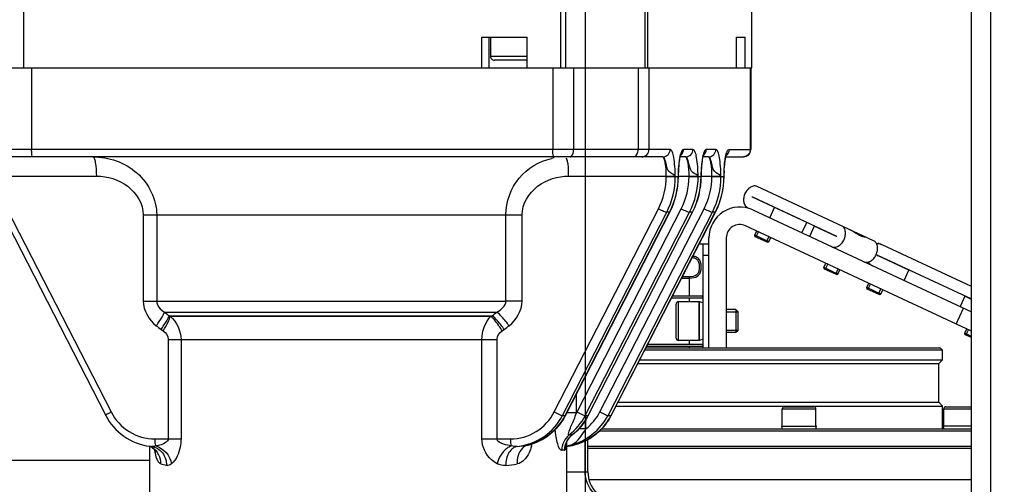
# Model space of a CAD drawing. Header units: millimetres. Extents: x 0 to 11890, y 0 to 8410.
# Tile 141 of 190: x 5734 to 5989, y 5301 to 5421. Entities that reach past the tile are written whole.
import ezdxf

# ---------------------------------------------------------------- set-up
doc = ezdxf.new("R2010")
doc.units = ezdxf.units.MM
doc.header["$LTSCALE"] = 653.95
doc.linetypes.add('CENTER', pattern=[0.6, 0.375, -0.075, 0.075, -0.075])
doc.layers.get('0').update_dxf_attribs({"linetype": 'CONTINUOUS'})
for name, color, linetype in [('304103000052DXF_CONTINUOUS_LINE', 7, 'CONTINUOUS'), ('304103000055DXF_CONTINUOUS_LINE', 7, 'CONTINUOUS'), ('304104000411DXF_CONTINUOUS_LINE', 7, 'CONTINUOUS'), ('304105000021DXF_CONTINUOUS_LINE', 7, 'CONTINUOUS'), ('304105000023DXF_CONTINUOUS_LINE', 7, 'CONTINUOUS'), ('304105000263DXF_CONTINUOUS_LINE', 7, 'CONTINUOUS'), ('304199000001_DXF_AXIS', 7, 'CONTINUOUS'), ('304304000100DXF_CONTINUOUS_LINE', 7, 'CONTINUOUS'), ('501023000027DXF_CONTINUOUS_LINE', 7, 'CONTINUOUS'), ('501023000062DXF_CONTINUOUS_LINE', 7, 'CONTINUOUS'), ('501025000001DXF_CONTINUOUS_LINE', 7, 'CONTINUOUS'), ('604006000002DXF_CONTINUOUS_LINE', 7, 'CONTINUOUS'), ('604006000006DXF_CONTINUOUS_LINE', 7, 'CONTINUOUS'), ('R180-1-YUNDONGFANWDXF_DIMENSION', 7, 'CONTINUOUS')]:
    doc.layers.add(name, color=color, linetype=linetype)
doc.styles.get("Standard").update_dxf_attribs({"font": 'txt', "width": 0.7})
doc.dimstyles.new('DIMSTYLE_1', dxfattribs={"dimtxt": 100, "dimasz": 60, "dimexe": 5, "dimexo": 0.2, "dimgap": 2.5, "dimtad": 1, "dimdsep": 46, "dimtxsty": 'Standard', "dimblk": '_FILLED', "dimblk1": '_FILLED', "dimblk2": '_FILLED', "dimcen": 0.09, "dimclrt": 5, "dimazin": 2, "dimtp": 0.01, "dimtm": 0.01, "dimtfac": 1, "dimtofl": 0, "dimtmove": 0, "dimatfit": 3, "dimldrblk": '_FILLED', "dimfxl": 0, "dimtolj": 1, "dimarcsym": 0})
doc.dimstyles.new('DIMSTYLE_2', dxfattribs={"dimtxt": 100, "dimasz": 60, "dimexe": 5, "dimexo": 0.2, "dimgap": 2.5, "dimtad": 1, "dimdec": 1, "dimdsep": 46, "dimtxsty": 'Standard', "dimblk": '_FILLED', "dimblk1": '_FILLED', "dimblk2": '_FILLED', "dimcen": 0.09, "dimclrt": 5, "dimazin": 2, "dimtp": 0.01, "dimtm": 0.01, "dimtfac": 1, "dimtdec": 1, "dimtofl": 0, "dimtmove": 0, "dimatfit": 3, "dimldrblk": '_FILLED', "dimfxl": 0, "dimtolj": 1, "dimarcsym": 0})
doc.dimstyles.new('DIMSTYLE_4', dxfattribs={"dimtxt": 100, "dimasz": 60, "dimexe": 5, "dimexo": 0.2, "dimgap": 2.5, "dimtad": 0, "dimtih": 1, "dimtoh": 1, "dimdec": 1, "dimdsep": 46, "dimtxsty": 'Standard', "dimblk": '_FILLED', "dimblk1": '_FILLED', "dimblk2": '_FILLED', "dimcen": 0.09, "dimclrt": 5, "dimazin": 2, "dimtp": 0.01, "dimtm": 0.01, "dimtfac": 1, "dimtdec": 1, "dimtofl": 0, "dimtmove": 0, "dimatfit": 3, "dimldrblk": '_FILLED', "dimfxl": 0, "dimtolj": 1, "dimarcsym": 0})
doc.dimstyles.new('DIMSTYLE_5', dxfattribs={"dimtxt": 100, "dimasz": 60, "dimexe": 5, "dimexo": 0.2, "dimgap": 2.5, "dimtad": 0, "dimtih": 1, "dimtoh": 1, "dimdec": 1, "dimdsep": 46, "dimtxsty": 'Standard', "dimblk": '_FILLED', "dimblk1": '_FILLED', "dimblk2": '_FILLED', "dimcen": 0.09, "dimclrt": 5, "dimazin": 2, "dimtfac": 1, "dimtdec": 1, "dimtofl": 0, "dimtmove": 0, "dimatfit": 3, "dimldrblk": '_FILLED', "dimfxl": 0, "dimtolj": 1, "dimarcsym": 0})

# ---------------------------------------------------------------- blocks, each defined once
blk = doc.blocks.new('_FILLED')
at = {"color": 0, "linetype": 'ByBlock'}
blk.add_solid([(0, 0), (-1, 0.1667), (-1, -0.1667)], dxfattribs=at)
blk = doc.blocks.new('*D1')
at = {"layer": 'R180-1-YUNDONGFANWDXF_DIMENSION', "color": 2, "linetype": 'Continuous'}
for p, q in [((6148.19, 5624.09), (4999.64, 5624.09)), ((5049.64, 5624.09), (5049.64, 5247.34)), ((5049.64, 4870.59), (5049.64, 5247.34)), ((5593.98, 4870.59), (4999.64, 4870.59))]:
    blk.add_line(p, q, dxfattribs=at)
at = {"layer": 'R180-1-YUNDONGFANWDXF_DIMENSION', "color": 2, "linetype": 'Continuous', "xscale": 60, "yscale": 60, "zscale": 60}
for p, rotation in [((5049.64, 5624.09), 90), ((5049.64, 4870.59), 270)]:
    blk.add_blockref('_FILLED', p, dxfattribs=dict(at, rotation=rotation))
blk = doc.blocks.new('*D3')
at = {"layer": 'R180-1-YUNDONGFANWDXF_DIMENSION', "color": 2, "linetype": 'Continuous'}
for p, q in [((7942.19, 7214.56), (4728.59, 7214.56)), ((4778.59, 7214.56), (4778.59, 6042.57)), ((4778.59, 4870.59), (4778.59, 6042.57)), ((5593.98, 4870.59), (4728.59, 4870.59))]:
    blk.add_line(p, q, dxfattribs=at)
at = {"layer": 'R180-1-YUNDONGFANWDXF_DIMENSION', "color": 2, "linetype": 'Continuous', "xscale": 60, "yscale": 60, "zscale": 60}
for p, rotation in [((4778.59, 7214.56), 90), ((4778.59, 4870.59), 270)]:
    blk.add_blockref('_FILLED', p, dxfattribs=dict(at, rotation=rotation))
blk = doc.blocks.new('*D16')
at = {"layer": 'R180-1-YUNDONGFANWDXF_DIMENSION', "color": 2, "linetype": 'Continuous'}
for p, q in [((6849.41, 6674.04), (6849.41, 4561.76)), ((6849.41, 4561.76), (6517.2, 4128.02)), ((6517.2, 4128.02), (6517.2, 3879.03))]:
    blk.add_line(p, q, dxfattribs=at)
blk = doc.blocks.new('*D17')
at = {"layer": 'R180-1-YUNDONGFANWDXF_DIMENSION', "color": 2, "linetype": 'Continuous'}
blk.add_line((5880.19, 7557.86), (5880.19, 3879.03), dxfattribs=at)
blk = doc.blocks.new('*D18')
at = {"layer": 'R180-1-YUNDONGFANWDXF_DIMENSION', "color": 2, "linetype": 'Continuous'}
for p, q in [((6779.71, 5677.34), (6779.71, 5217.65)), ((6779.71, 5217.65), (6164.58, 4435.57)), ((6164.58, 4435.57), (6164.58, 3879.03))]:
    blk.add_line(p, q, dxfattribs=at)
blk = doc.blocks.new('*D19')
at = {"layer": 'R180-1-YUNDONGFANWDXF_DIMENSION', "color": 2, "linetype": 'Continuous'}
blk.add_line((6880.73, 5382.59), (6880.73, 3879.03), dxfattribs=at)
blk = doc.blocks.new('*D22')
at = {"layer": 'R180-1-YUNDONGFANWDXF_DIMENSION', "color": 2, "linetype": 'Continuous'}
blk.add_line((9037.78, 5382.59), (9037.78, 3879.03), dxfattribs=at)

msp = doc.modelspace()

# ---------------------------------------------------------------- linework, layer by layer
at = {"layer": '304103000052DXF_CONTINUOUS_LINE', "color": 7, "linetype": 'Continuous'}
msp.add_line((5980.193, 5205.089), (5980.193, 5560.34), dxfattribs=at)
at = {"layer": '304103000052DXF_CONTINUOUS_LINE', "color": 9, "linetype": 'Continuous'}
for p, q in [((5985.193, 5256.873), (5985.193, 5542.66)), ((5640.193, 5307.091), (5767.443, 5307.091))]:
    msp.add_line(p, q, dxfattribs=at)
at = {"layer": '304103000055DXF_CONTINUOUS_LINE', "color": 7, "linetype": 'Continuous'}
for p, q in [((5735.025, 5408.591), (5873.596, 5408.591)), ((5875.43, 5408.591), (5895.154, 5408.591)), ((5896.263, 5408.591), (5922.905, 5408.591)), ((5923.052, 5408.591), (5923.052, 5387.491)), ((5900.292, 5385.591), (5721.733, 5385.591)), ((5906.207, 5385.591), (5904.768, 5385.591)), ((5912.122, 5385.591), (5910.683, 5385.591)), ((5916.6, 5385.591), (5921.152, 5385.591)), ((5904.294, 5380.711), (5904.292, 5380.591)), ((5904.292, 5380.506), (5904.292, 5380.591)), ((5904.294, 5380.707), (5904.3, 5380.978)), ((5904.294, 5380.704), (5904.294, 5380.703)), ((5910.209, 5380.711), (5910.207, 5380.591)), ((5910.207, 5380.506), (5910.207, 5380.591)), ((5910.209, 5380.707), (5910.215, 5380.978)), ((5910.209, 5380.704), (5910.209, 5380.703)), ((5916.124, 5380.711), (5916.123, 5380.591)), ((5916.123, 5380.506), (5916.123, 5380.591)), ((5916.124, 5380.707), (5916.129, 5380.905)), ((5728.996, 5371.249), (5756.003, 5318.652)), ((5875.052, 5318.652), (5902.059, 5371.249)), ((5880.967, 5318.652), (5907.974, 5371.249)), ((5886.882, 5318.652), (5913.889, 5371.249)), ((5875.443, 5217.591), (5875.443, 5311.982)), ((5876.147, 5313.037), (5876.783, 5313.626)), ((5880.851, 5304.091), (5880.851, 5312.501)), ((5767.308, 5310.73), (5767.917, 5310.436)), ((5767.443, 5217.591), (5767.443, 5310.659)), ((5767.683, 5310.659), (5767.845, 5310.64)), ((5865.051, 5310.862), (5865.396, 5311.002)), ((5865.399, 5311.002), (5865.396, 5311.002)), ((5875.549, 5310.714), (5875.725, 5310.801)), ((5875.737, 5310.806), (5875.725, 5310.801)), ((5980.193, 5310.091), (5880.851, 5310.091))]:
    msp.add_line(p, q, dxfattribs=at)
at = {"layer": '304103000055DXF_CONTINUOUS_LINE', "color": 9, "linetype": 'Continuous'}
for p, q in [((5736.794, 5408.591), (5736.794, 5387.491)), ((5871.746, 5408.591), (5871.746, 5387.491)), ((5877.147, 5408.591), (5877.147, 5387.491)), ((5893.858, 5408.591), (5893.858, 5387.491)), ((5896.673, 5408.591), (5896.673, 5387.491)), ((5922.905, 5408.591), (5922.905, 5387.491)), ((5902.157, 5387.491), (5719.833, 5387.491)), ((5908.072, 5387.491), (5905.591, 5387.491)), ((5913.987, 5387.491), (5911.506, 5387.491)), ((5917.421, 5387.491), (5923.052, 5387.491)), ((5726.763, 5380.591), (5753.651, 5380.591)), ((5875.878, 5380.591), (5903.492, 5380.591)), ((5901.148, 5380.506), (5901.148, 5380.591)), ((5901.148, 5380.506), (5904.292, 5380.506)), ((5903.492, 5380.506), (5903.492, 5380.591)), ((5904.258, 5380.705), (5904.256, 5380.591)), ((5904.294, 5380.703), (5904.256, 5380.591)), ((5904.256, 5380.506), (5904.256, 5380.591)), ((5904.256, 5380.591), (5904.292, 5380.591)), ((5904.294, 5380.591), (5909.408, 5380.591)), ((5907.063, 5380.506), (5907.063, 5380.591)), ((5907.063, 5380.506), (5910.207, 5380.506)), ((5909.408, 5380.506), (5909.408, 5380.591)), ((5910.173, 5380.705), (5910.171, 5380.591)), ((5910.209, 5380.703), (5910.171, 5380.591)), ((5910.171, 5380.506), (5910.171, 5380.591)), ((5910.171, 5380.591), (5910.207, 5380.591)), ((5910.209, 5380.591), (5915.323, 5380.591)), ((5912.978, 5380.506), (5912.978, 5380.591)), ((5912.978, 5380.506), (5916.123, 5380.506)), ((5915.323, 5380.506), (5915.323, 5380.591)), ((5916.086, 5380.591), (5916.124, 5380.703)), ((5916.086, 5380.506), (5916.086, 5380.591)), ((5916.086, 5380.591), (5916.123, 5380.591)), ((5730.394, 5372.163), (5757.401, 5319.565)), ((5765.722, 5370.591), (5765.722, 5348.248)), ((5765.722, 5370.591), (5863.806, 5370.591)), ((5769.196, 5370.591), (5769.196, 5348.248)), ((5859.617, 5348.248), (5859.617, 5370.591)), ((5863.806, 5348.248), (5863.806, 5370.591)), ((5872.128, 5319.565), (5899.135, 5372.163)), ((5874.249, 5318.638), (5901.256, 5371.236)), ((5875.012, 5318.638), (5902.019, 5371.236)), ((5878.043, 5319.565), (5905.05, 5372.163)), ((5880.164, 5318.638), (5907.171, 5371.236)), ((5880.928, 5318.638), (5907.935, 5371.236)), ((5883.958, 5319.565), (5910.965, 5372.163)), ((5886.079, 5318.638), (5913.086, 5371.236)), ((5886.843, 5318.638), (5913.85, 5371.236)), ((5902.019, 5371.236), (5901.256, 5371.236)), ((5902.019, 5371.236), (5902.059, 5371.249)), ((5907.935, 5371.236), (5907.171, 5371.236)), ((5907.935, 5371.236), (5907.974, 5371.249)), ((5913.85, 5371.236), (5913.086, 5371.236)), ((5913.85, 5371.236), (5913.889, 5371.249)), ((5765.722, 5348.248), (5769.196, 5348.248)), ((5769.196, 5348.248), (5859.617, 5348.248)), ((5863.806, 5348.248), (5859.617, 5348.248)), ((5771.202, 5345.42), (5857.298, 5345.42)), ((5772.415, 5344.469), (5856.099, 5344.469)), ((5772.707, 5344.333), (5855.751, 5344.333)), ((5772.191, 5338.312), (5772.191, 5312.591)), ((5772.191, 5338.312), (5857.338, 5338.312)), ((5775.491, 5338.312), (5775.491, 5312.591)), ((5853.423, 5312.591), (5853.423, 5338.312)), ((5857.338, 5312.591), (5857.338, 5338.312)), ((5877.918, 5319.327), (5877.918, 5324.233)), ((5877.918, 5319.327), (5875.399, 5319.327)), ((5877.918, 5319.327), (5878.043, 5319.565)), ((5874.249, 5318.638), (5875.012, 5318.638)), ((5875.012, 5318.638), (5875.052, 5318.652)), ((5880.164, 5318.638), (5880.928, 5318.638)), ((5880.334, 5315.211), (5880.334, 5317.613)), ((5880.928, 5318.638), (5880.967, 5318.652)), ((5886.079, 5318.638), (5886.843, 5318.638)), ((5886.843, 5318.638), (5886.882, 5318.652)), ((5880.334, 5315.211), (5878.521, 5315.211)), ((5768.708, 5312.591), (5775.491, 5312.591)), ((5853.423, 5312.591), (5860.82, 5312.591)), ((5876.786, 5313.628), (5876.75, 5313.618)), ((5880.153, 5304.091), (5880.153, 5312.194)), ((5865.396, 5311.002), (5865.251, 5310.969)), ((5876.318, 5310.969), (5875.737, 5310.806)), ((5875.443, 5304.091), (5880.851, 5304.091)), ((5881.168, 5302.091), (5980.193, 5302.091))]:
    msp.add_line(p, q, dxfattribs=at)
at = {"layer": '304103000055DXF_CONTINUOUS_LINE', "color": 7, "linetype": 'Continuous'}
for points in [[(5904.3, 5380.978), (5904.359, 5382.456), (5904.461, 5383.713), (5904.591, 5384.715), (5904.74, 5385.489), (5904.882, 5386.001), (5904.928, 5386.126)], [(5910.215, 5380.978), (5910.274, 5382.456), (5910.376, 5383.713), (5910.507, 5384.715), (5910.655, 5385.489), (5910.797, 5386.001), (5910.844, 5386.126)], [(5916.129, 5380.905), (5916.185, 5382.38), (5916.284, 5383.647), (5916.413, 5384.661), (5916.561, 5385.449), (5916.705, 5385.98), (5916.753, 5386.113)], [(5875.213, 5311.392), (5875.202, 5311.324), (5875.249, 5311.502), (5875.417, 5311.934), (5875.71, 5312.466), (5876.147, 5313.037)], [(5767.917, 5310.436), (5768.641, 5309.846), (5769.004, 5309.373), (5769.066, 5309.255)], [(5865.082, 5310.952), (5864.977, 5310.814), (5865.051, 5310.862)]]:
    msp.add_lwpolyline(points, dxfattribs=at)
at = {"layer": '304103000055DXF_CONTINUOUS_LINE', "color": 9, "linetype": 'Continuous'}
for points in [[(5772.415, 5344.469), (5772.558, 5344.4), (5772.707, 5344.333)], [(5855.751, 5344.333), (5855.929, 5344.4), (5856.099, 5344.469)], [(5770.321, 5340.934), (5770.572, 5340.749), (5770.832, 5340.57)], [(5858.696, 5340.57), (5858.957, 5340.749), (5859.207, 5340.934)]]:
    msp.add_lwpolyline(points, dxfattribs=at)
for centre, radius, start, end in [((5874.918, 5370.035), 15.555, 100.31522, 103.10208), ((5903.724, 5387.44), 1.849, 300.37792, 312.20001), ((5903.7, 5387.467), 1.884, 312.17313, 330.55052), ((5909.639, 5387.44), 1.849, 300.37792, 312.20001), ((5909.616, 5387.467), 1.884, 312.17313, 330.55052), ((5921.04, 5387.298), 1.707, 270.01138, 273.67676), ((6084.895, 5376.837), 168.851, 178.6044, 178.72603), ((5971.76, 5379.644), 55.681, 177.60465, 178.6567), ((5953.631, 5577.072), 294.861, 231.77914, 232.07857), ((5671.304, 5578.934), 298.535, 308.24374, 308.53739), ((5935.676, 5557.51), 272.484, 232.31047, 232.63851), ((5693.853, 5557.51), 272.484, 307.36149, 307.68953), ((5873.462, 5325.509), 15.042, 319.53926, 332.81999), ((5873.641, 5325.356), 14.806, 304.71227, 314.43168), ((5873.578, 5325.418), 14.894, 314.43828, 319.51311), ((5852.824, 5314.321), 13.888, 345.16144, 347.43989), ((5879.829, 5309.606), 5.06, 144.88755, 162.3159), ((5879.794, 5309.624), 5.022, 140.12683, 144.82171), ((5873.781, 5325.126), 14.536, 277.78951, 286.54525), ((5879.807, 5309.614), 5.037, 130.56615, 140.13434), ((5879.737, 5309.694), 4.931, 127.27447, 130.55016), ((5873.747, 5325.204), 14.621, 286.5867, 300.37839), ((5873.697, 5325.281), 14.713, 300.39468, 304.70034), ((5765.644, 5306.584), 4.481, 57.37327, 68.18883), ((5768.017, 5314.099), 3.456, 264.46155, 267.12919), ((5860.402, 5341.055), 30.474, 274.26327, 278.84364), ((5865.993, 5308.168), 2.898, 107.8611, 110.46241), ((5860.04, 5343.576), 33.021, 278.79192, 279.08035), ((5865.977, 5308.217), 2.846, 104.77447, 107.86238), ((5861.98, 5324.995), 14.402, 283.12733, 283.71311), ((5853.578, 5314.125), 13.109, 344.60701, 345.14459), ((5879.869, 5309.601), 5.1, 162.39373, 179.70588), ((5873.799, 5325.004), 14.413, 276.55446, 277.12344), ((5874.473, 5315.479), 4.877, 281.5637, 283.5837), ((5873.796, 5325.028), 14.437, 277.12346, 277.78108), ((5874.527, 5315.259), 4.651, 283.57822, 286.33288), ((5857.075, 5334.77), 29.191, 275.00201, 280.79123)]:
    msp.add_arc(centre, radius, start, end, dxfattribs=at)
at = {"layer": '304103000055DXF_CONTINUOUS_LINE', "color": 7, "linetype": 'Continuous'}
for centre, radius, start, end in [((5921.152, 5387.491), 1.9, 270.00153, 360), ((5861.702, 5325.507), 15.008, 331.09668, 332.82043), ((5867.58, 5325.526), 15.049, 331.18603, 332.82068), ((5873.579, 5325.483), 14.954, 331.02342, 332.82014), ((5769.101, 5325.197), 14.607, 262.93435, 264.42619), ((5873.782, 5325.213), 14.622, 277.08457, 277.73689), ((5873.781, 5325.219), 14.629, 277.73692, 280.09642), ((5888.851, 5304.091), 8, 180, 270.00028)]:
    msp.add_arc(centre, radius, start, end, dxfattribs=at)
at = {"layer": '304103000055DXF_CONTINUOUS_LINE', "color": 9, "linetype": 'Continuous'}
for points, knots in [([(5737.157, 5385.591), (5736.952, 5385.591), (5736.867, 5386.556), (5736.794, 5387.041), (5736.794, 5387.491)], [0, 0, 0, 0, 0.3125407, 1, 1, 1, 1]), ([(5753.651, 5380.591), (5753.651, 5381.773), (5753.535, 5383.415), (5753.206, 5384.975), (5752.872, 5385.591), (5752.697, 5385.591)], [0, 0, 0, 0, 0.6818799, 0.8985994, 1, 1, 1, 1]), ([(5752.697, 5385.591), (5756.732, 5385.591), (5765.103, 5382.816), (5769.195, 5374.587), (5769.196, 5370.591)], [0, 0, 0, 0, 0.502405, 1, 1, 1, 1]), ([(5859.617, 5370.591), (5859.618, 5373.964), (5862.086, 5380.786), (5868.23, 5384.449), (5871.392, 5385.185)], [0, 0, 0, 0, 0.5095515, 1, 1, 1, 1]), ([(5872.108, 5385.591), (5871.904, 5385.591), (5871.819, 5386.556), (5871.746, 5387.041), (5871.746, 5387.491)], [0, 0, 0, 0, 0.3125407, 1, 1, 1, 1]), ([(5875.878, 5380.591), (5875.878, 5381.074), (5875.814, 5382.617), (5875.738, 5384.237), (5875.289, 5385.21)], [0, 0, 0, 0, 0.3108963, 1, 1, 1, 1]), ([(5876.227, 5385.591), (5876.353, 5385.591), (5877.061, 5385.974), (5877.147, 5386.876), (5877.147, 5387.491)], [0, 0, 0, 0, 0.170146, 1, 1, 1, 1]), ([(5892.661, 5385.591), (5893.2, 5385.591), (5893.791, 5386.503), (5893.858, 5387.249), (5893.858, 5387.491)], [0, 0, 0, 0, 0.6897945, 1, 1, 1, 1]), ([(5894.808, 5385.591), (5895.285, 5385.591), (5896.284, 5386.005), (5896.673, 5387.007), (5896.673, 5387.491)], [0, 0, 0, 0, 0.4967221, 1, 1, 1, 1]), ([(5901.148, 5380.591), (5901.148, 5381.735), (5901.065, 5383.318), (5900.702, 5384.907), (5900.436, 5385.521), (5900.252, 5385.581)], [0, 0, 0, 0, 0.666481, 0.8874626, 1, 1, 1, 1]), ([(5900.292, 5385.591), (5900.769, 5385.591), (5901.768, 5386.004), (5902.157, 5387.007), (5902.157, 5387.491)], [0, 0, 0, 0, 0.4967211, 1, 1, 1, 1]), ([(5903.492, 5380.591), (5903.193, 5381.053), (5901.734, 5381.359), (5901.189, 5383.388), (5900.927, 5384.642), (5900.534, 5385.591), (5900.292, 5385.591)], [0, 0, 0, 0, 0.2681413, 0.6203957, 0.8820578, 1, 1, 1, 1]), ([(5903.492, 5380.591), (5903.456, 5382.22), (5903.317, 5384.485), (5902.861, 5386.636), (5902.4, 5387.491), (5902.157, 5387.491)], [0, 0, 0, 0, 0.6809756, 0.8982592, 1, 1, 1, 1]), ([(5904.618, 5385.241), (5904.576, 5384.999), (5904.413, 5383.914), (5904.334, 5382.817), (5904.297, 5381.966)], [0, 0, 0, 0, 0.2235835, 1, 1, 1, 1]), ([(5905.591, 5387.491), (5905.327, 5387.491), (5904.848, 5386.518), (5904.717, 5385.806), (5904.618, 5385.241)], [0, 0, 0, 0, 0.3156622, 1, 1, 1, 1]), ([(5907.063, 5380.591), (5907.063, 5381.735), (5906.98, 5383.318), (5906.617, 5384.907), (5906.351, 5385.521), (5906.167, 5385.581)], [0, 0, 0, 0, 0.666481, 0.8874626, 1, 1, 1, 1]), ([(5906.207, 5385.591), (5906.684, 5385.591), (5907.683, 5386.004), (5908.072, 5387.007), (5908.072, 5387.491)], [0, 0, 0, 0, 0.4967211, 1, 1, 1, 1]), ([(5909.408, 5380.591), (5909.109, 5381.053), (5907.649, 5381.359), (5907.104, 5383.388), (5906.842, 5384.642), (5906.449, 5385.591), (5906.207, 5385.591)], [0, 0, 0, 0, 0.2681413, 0.6203957, 0.8820578, 1, 1, 1, 1]), ([(5909.408, 5380.591), (5909.371, 5382.22), (5909.232, 5384.485), (5908.776, 5386.636), (5908.315, 5387.491), (5908.072, 5387.491)], [0, 0, 0, 0, 0.6809756, 0.8982592, 1, 1, 1, 1]), ([(5910.533, 5385.241), (5910.491, 5384.999), (5910.329, 5383.914), (5910.249, 5382.817), (5910.212, 5381.966)], [0, 0, 0, 0, 0.2235835, 1, 1, 1, 1]), ([(5911.506, 5387.491), (5911.242, 5387.491), (5910.763, 5386.518), (5910.632, 5385.806), (5910.533, 5385.241)], [0, 0, 0, 0, 0.3156622, 1, 1, 1, 1]), ([(5912.978, 5380.591), (5912.978, 5381.735), (5912.895, 5383.318), (5912.532, 5384.907), (5912.266, 5385.521), (5912.082, 5385.581)], [0, 0, 0, 0, 0.666481, 0.8874626, 1, 1, 1, 1]), ([(5912.122, 5385.591), (5912.599, 5385.591), (5913.598, 5386.004), (5913.987, 5387.007), (5913.987, 5387.491)], [0, 0, 0, 0, 0.4967211, 1, 1, 1, 1]), ([(5915.323, 5380.591), (5915.024, 5381.053), (5913.564, 5381.359), (5913.019, 5383.388), (5912.757, 5384.642), (5912.364, 5385.591), (5912.122, 5385.591)], [0, 0, 0, 0, 0.2681413, 0.6203957, 0.8820578, 1, 1, 1, 1]), ([(5915.323, 5380.591), (5915.286, 5382.22), (5915.147, 5384.485), (5914.691, 5386.636), (5914.231, 5387.491), (5913.987, 5387.491)], [0, 0, 0, 0, 0.6809756, 0.8982592, 1, 1, 1, 1]), ([(5916.128, 5381.971), (5916.164, 5382.815), (5916.243, 5383.903), (5916.403, 5384.98), (5916.445, 5385.22)], [0, 0, 0, 0, 0.7760531, 1, 1, 1, 1]), ([(5916.615, 5386.046), (5916.666, 5386.254), (5916.814, 5386.736), (5917.076, 5387.491), (5917.421, 5387.491)], [0, 0, 0, 0, 0.3836793, 1, 1, 1, 1]), ([(5922.76, 5386.765), (5922.714, 5386.65), (5922.6, 5386.43), (5922.445, 5386.235), (5922.359, 5386.147)], [0, 0, 0, 0, 0.5008422, 1, 1, 1, 1]), ([(5922.905, 5387.491), (5922.905, 5387.368), (5922.879, 5387.119), (5922.807, 5386.881), (5922.76, 5386.765)], [0, 0, 0, 0, 0.4964414, 1, 1, 1, 1]), ([(5753.651, 5380.591), (5756.472, 5380.59), (5762.267, 5378.971), (5765.722, 5373.392), (5765.722, 5370.591)], [0, 0, 0, 0, 0.5018531, 1, 1, 1, 1]), ([(5863.806, 5370.591), (5863.807, 5373.392), (5867.262, 5378.971), (5873.056, 5380.59), (5875.878, 5380.591)], [0, 0, 0, 0, 0.4981477, 1, 1, 1, 1]), ([(5899.135, 5372.163), (5899.574, 5371.929), (5900.27, 5371.636), (5900.981, 5371.236), (5901.256, 5371.236)], [0, 0, 0, 0, 0.6440678, 1, 1, 1, 1]), ([(5905.05, 5372.163), (5905.489, 5371.929), (5906.185, 5371.636), (5906.896, 5371.236), (5907.171, 5371.236)], [0, 0, 0, 0, 0.6440678, 1, 1, 1, 1]), ([(5910.965, 5372.163), (5911.404, 5371.929), (5912.1, 5371.636), (5912.811, 5371.236), (5913.086, 5371.236)], [0, 0, 0, 0, 0.6440678, 1, 1, 1, 1]), ([(5769.196, 5348.248), (5769.196, 5347.928), (5769.456, 5346.729), (5770.441, 5345.849), (5771.202, 5345.42)], [0, 0, 0, 0, 0.2677135, 1, 1, 1, 1]), ([(5769.084, 5341.884), (5769.346, 5342.236), (5770.125, 5343.361), (5770.946, 5344.519), (5771.202, 5345.42)], [0, 0, 0, 0, 0.3191582, 1, 1, 1, 1]), ([(5770.321, 5340.934), (5770.58, 5341.285), (5771.351, 5342.41), (5772.158, 5343.57), (5772.415, 5344.469)], [0, 0, 0, 0, 0.3178991, 1, 1, 1, 1]), ([(5770.832, 5340.57), (5771.075, 5340.949), (5771.782, 5342.15), (5772.543, 5343.393), (5772.707, 5344.333)], [0, 0, 0, 0, 0.3204981, 1, 1, 1, 1]), ([(5858.696, 5340.57), (5858.447, 5340.96), (5857.552, 5342.276), (5856.591, 5343.574), (5855.751, 5344.333)], [0, 0, 0, 0, 0.2904846, 1, 1, 1, 1]), ([(5859.207, 5340.934), (5858.941, 5341.296), (5857.98, 5342.536), (5856.956, 5343.747), (5856.099, 5344.469)], [0, 0, 0, 0, 0.2863762, 1, 1, 1, 1]), ([(5860.445, 5341.884), (5860.174, 5342.248), (5859.201, 5343.488), (5858.165, 5344.701), (5857.299, 5345.42)], [0, 0, 0, 0, 0.2869894, 1, 1, 1, 1]), ([(5757.401, 5319.565), (5757.051, 5319.379), (5756.76, 5319.092), (5755.942, 5318.802), (5756.005, 5318.652)], [0, 0, 0, 0, 0.710051, 1, 1, 1, 1]), ([(5757.401, 5319.565), (5758.456, 5317.51), (5761.727, 5313.911), (5766.418, 5312.591), (5768.708, 5312.591)], [0, 0, 0, 0, 0.502143, 1, 1, 1, 1]), ([(5860.82, 5312.591), (5863.111, 5312.591), (5867.802, 5313.911), (5871.073, 5317.51), (5872.128, 5319.565)], [0, 0, 0, 0, 0.497857, 1, 1, 1, 1]), ([(5872.128, 5319.565), (5872.567, 5319.331), (5873.263, 5319.039), (5873.974, 5318.638), (5874.249, 5318.638)], [0, 0, 0, 0, 0.6440678, 1, 1, 1, 1]), ([(5875.987, 5313.618), (5875.685, 5313.545), (5876.2, 5315.13), (5876.729, 5316.41), (5877.53, 5318.234), (5877.918, 5319.327)], [0, 0, 0, 0, 0.1535271, 0.4273903, 1, 1, 1, 1]), ([(5878.043, 5319.565), (5878.482, 5319.331), (5879.178, 5319.039), (5879.889, 5318.638), (5880.164, 5318.638)], [0, 0, 0, 0, 0.6440678, 1, 1, 1, 1]), ([(5883.958, 5319.565), (5884.397, 5319.331), (5885.093, 5319.039), (5885.804, 5318.638), (5886.079, 5318.638)], [0, 0, 0, 0, 0.6440678, 1, 1, 1, 1]), ([(5862.667, 5310.665), (5865.063, 5310.909), (5869.824, 5312.654), (5873.14, 5316.478), (5874.249, 5318.638)], [0, 0, 0, 0, 0.4979461, 1, 1, 1, 1]), ([(5874.071, 5309.627), (5873.851, 5309.599), (5873.342, 5310.274), (5872.794, 5312.009), (5872.514, 5313.815), (5872.406, 5315.104)], [0, 0, 0, 0, 0.1130837, 0.3399545, 1, 1, 1, 1]), ([(5876.318, 5310.969), (5876.724, 5311.078), (5878.485, 5312.095), (5879.514, 5313.887), (5880.334, 5315.211)], [0, 0, 0, 0, 0.2126513, 1, 1, 1, 1]), ([(5772.191, 5312.591), (5772.191, 5312.244), (5771.158, 5311.148), (5769.873, 5310.92), (5768.937, 5310.754)], [0, 0, 0, 0, 0.2673424, 1, 1, 1, 1]), ([(5775.491, 5312.591), (5775.492, 5311.88), (5775.254, 5309.581), (5774.277, 5307.208), (5773.042, 5306.163)], [0, 0, 0, 0, 0.3053156, 1, 1, 1, 1]), ([(5857.348, 5306.163), (5856.821, 5306.428), (5854.685, 5307.892), (5853.42, 5310.603), (5853.423, 5312.591)], [0, 0, 0, 0, 0.228756, 1, 1, 1, 1]), ([(5861.053, 5310.754), (5860.349, 5310.862), (5859.129, 5311.139), (5857.337, 5311.887), (5857.338, 5312.591)], [0, 0, 0, 0, 0.5030603, 1, 1, 1, 1]), ([(5875.268, 5311.531), (5875.234, 5311.055), (5875.209, 5310.564), (5874.959, 5309.592), (5874.769, 5309.627)], [0, 0, 0, 0, 0.7125139, 1, 1, 1, 1]), ([(5876.75, 5313.618), (5876.632, 5313.632), (5876.377, 5313.643), (5876.122, 5313.63), (5875.987, 5313.618)], [0, 0, 0, 0, 0.4673781, 1, 1, 1, 1]), ([(5767.845, 5310.639), (5768.925, 5310.484), (5771.072, 5309.199), (5771.764, 5306.843), (5771.739, 5305.69)], [0, 0, 0, 0, 0.4861617, 1, 1, 1, 1]), ([(5770.216, 5306.095), (5769.751, 5306.276), (5769.064, 5307.633), (5768.85, 5308.881), (5768.734, 5309.701)], [0, 0, 0, 0, 0.3757156, 1, 1, 1, 1]), ([(5861.051, 5310.754), (5860.631, 5310.619), (5858.852, 5309.612), (5857.738, 5307.684), (5857.348, 5306.163)], [0, 0, 0, 0, 0.2192246, 1, 1, 1, 1]), ([(5862.667, 5310.665), (5861.755, 5310.558), (5859.915, 5309.015), (5859.575, 5306.847), (5859.621, 5305.69)], [0, 0, 0, 0, 0.4421497, 1, 1, 1, 1]), ([(5864.979, 5310.883), (5864.585, 5310.735), (5862.97, 5309.692), (5862.436, 5307.536), (5862.541, 5306.095)], [0, 0, 0, 0, 0.2258724, 1, 1, 1, 1]), ([(5866.217, 5310.646), (5866.06, 5310.076), (5865.445, 5308.224), (5863.922, 5306.357), (5862.541, 5306.095)], [0, 0, 0, 0, 0.2959123, 1, 1, 1, 1]), ([(5874.769, 5309.627), (5874.664, 5309.646), (5874.43, 5309.661), (5874.197, 5309.643), (5874.071, 5309.627)], [0, 0, 0, 0, 0.4566251, 1, 1, 1, 1]), ([(5875.835, 5310.796), (5875.919, 5310.82), (5876.082, 5310.873), (5876.241, 5310.936), (5876.318, 5310.969)], [0, 0, 0, 0, 0.51274, 1, 1, 1, 1]), ([(5888.006, 5296.091), (5885.997, 5296.091), (5881.794, 5297.834), (5880.153, 5302.055), (5880.153, 5304.091)], [0, 0, 0, 0, 0.4967225, 1, 1, 1, 1])]:
    msp.add_open_spline(points, degree=3, knots=knots, dxfattribs=at)
for points in [[(5905.341, 5386.541), (5905.502, 5386.826), (5905.591, 5387.163), (5905.591, 5387.491)], [(5911.256, 5386.541), (5911.417, 5386.826), (5911.506, 5387.163), (5911.506, 5387.491)], [(5916.445, 5385.22), (5916.493, 5385.497), (5916.548, 5385.773), (5916.615, 5386.046)], [(5917.421, 5387.491), (5917.421, 5386.86), (5917.033, 5386.164), (5916.489, 5385.845)], [(5922.359, 5386.147), (5922.048, 5385.831), (5921.592, 5385.623), (5921.149, 5385.594)], [(5899.135, 5372.163), (5900.442, 5374.708), (5901.148, 5377.645), (5901.148, 5380.506)], [(5901.256, 5371.236), (5902.708, 5374.063), (5903.492, 5377.327), (5903.492, 5380.506)], [(5902.019, 5371.236), (5903.471, 5374.063), (5904.256, 5377.327), (5904.256, 5380.506)], [(5904.297, 5381.966), (5904.279, 5381.546), (5904.268, 5381.125), (5904.258, 5380.705)], [(5905.05, 5372.163), (5906.357, 5374.708), (5907.063, 5377.645), (5907.063, 5380.506)], [(5907.171, 5371.236), (5908.623, 5374.063), (5909.408, 5377.327), (5909.408, 5380.506)], [(5907.935, 5371.236), (5909.386, 5374.063), (5910.171, 5377.327), (5910.171, 5380.506)], [(5910.212, 5381.966), (5910.194, 5381.546), (5910.183, 5381.125), (5910.173, 5380.705)], [(5910.965, 5372.163), (5912.272, 5374.708), (5912.978, 5377.645), (5912.978, 5380.506)], [(5913.086, 5371.236), (5914.538, 5374.063), (5915.323, 5377.327), (5915.323, 5380.506)], [(5913.85, 5371.236), (5915.302, 5374.063), (5916.086, 5377.327), (5916.086, 5380.506)], [(5765.722, 5348.248), (5765.72, 5345.849), (5767.186, 5343.351), (5769.084, 5341.884)], [(5857.298, 5345.42), (5858.394, 5345.954), (5859.618, 5347.029), (5859.617, 5348.248)], [(5860.445, 5341.884), (5862.343, 5343.351), (5863.808, 5345.849), (5863.806, 5348.248)], [(5772.707, 5344.333), (5774.386, 5342.894), (5775.494, 5340.523), (5775.491, 5338.312)], [(5853.423, 5338.312), (5853.419, 5340.464), (5854.246, 5342.795), (5855.751, 5344.333)], [(5770.832, 5340.57), (5771.564, 5340.084), (5772.191, 5339.19), (5772.191, 5338.312)], [(5857.338, 5338.312), (5857.337, 5339.19), (5857.965, 5340.084), (5858.696, 5340.57)], [(5880.334, 5315.211), (5881.831, 5316.361), (5883.096, 5317.885), (5883.958, 5319.565)], [(5865.394, 5311.003), (5869.371, 5311.974), (5873.143, 5314.997), (5875.012, 5318.638)], [(5875.987, 5313.618), (5877.713, 5314.945), (5879.17, 5316.702), (5880.164, 5318.638)], [(5876.318, 5310.969), (5880.348, 5311.909), (5884.189, 5314.957), (5886.079, 5318.638)], [(5876.75, 5313.618), (5878.476, 5314.945), (5879.933, 5316.702), (5880.928, 5318.638)], [(5768.708, 5312.591), (5768.708, 5312.111), (5768.624, 5310.79), (5768.92, 5311.167)], [(5860.82, 5312.591), (5860.82, 5312.111), (5860.736, 5310.789), (5861.031, 5311.167)], [(5875.987, 5313.618), (5874.822, 5312.713), (5874.062, 5311.103), (5874.071, 5309.627)], [(5768.937, 5310.754), (5768.581, 5310.669), (5768.209, 5310.629), (5767.844, 5310.647)], [(5768.06, 5310.358), (5769.401, 5309.499), (5770.272, 5307.686), (5770.216, 5306.095)], [(5768.939, 5310.754), (5770.93, 5310.254), (5772.734, 5308.193), (5773.042, 5306.163)], [(5862.667, 5310.665), (5862.13, 5310.616), (5861.582, 5310.65), (5861.053, 5310.754)], [(5771.739, 5305.69), (5771.22, 5305.771), (5770.705, 5305.905), (5770.216, 5306.095)], [(5773.042, 5306.163), (5772.689, 5305.865), (5772.195, 5305.618), (5771.739, 5305.69)], [(5859.62, 5305.69), (5858.85, 5305.623), (5858.04, 5305.816), (5857.348, 5306.163)]]:
    msp.add_open_spline(points, degree=3, dxfattribs=at)
at = {"layer": '304103000055DXF_CONTINUOUS_LINE', "color": 7, "linetype": 'Continuous'}
for points in [[(5902.059, 5371.249), (5903.509, 5374.073), (5904.292, 5377.332), (5904.292, 5380.506)], [(5907.974, 5371.249), (5909.424, 5374.073), (5910.207, 5377.332), (5910.207, 5380.506)], [(5913.889, 5371.249), (5915.339, 5374.073), (5916.123, 5377.332), (5916.123, 5380.506)], [(5874.84, 5318.253), (5872.922, 5314.779), (5869.255, 5311.94), (5865.399, 5311.002)], [(5886.661, 5318.238), (5884.609, 5314.532), (5880.516, 5311.559), (5876.346, 5310.817)], [(5880.766, 5318.273), (5879.782, 5316.485), (5878.401, 5314.869), (5876.783, 5313.626)]]:
    msp.add_open_spline(points, degree=3, dxfattribs=at)
msp.add_open_spline([(5756.003, 5318.652), (5757.09, 5316.534), (5760.322, 5312.774), (5764.957, 5310.992), (5767.305, 5310.701)], degree=3, knots=[0, 0, 0, 0, 0.5014839, 1, 1, 1, 1], dxfattribs=at)
at = {"layer": '304104000411DXF_CONTINUOUS_LINE', "color": 7, "linetype": 'Continuous'}
for p, q in [((5972.693, 5335.591), (5895.58, 5335.591)), ((5972.192, 5336.091), (5895.837, 5336.091)), ((5972.193, 5336.091), (5972.693, 5335.591)), ((5972.693, 5333.091), (5972.693, 5335.591)), ((5893.783, 5332.091), (5971.693, 5332.091)), ((5894.296, 5333.091), (5972.693, 5333.091)), ((5971.693, 5332.091), (5972.693, 5333.091)), ((5971.693, 5322.091), (5971.693, 5332.091)), ((5888.648, 5322.091), (5971.693, 5322.091)), ((5972.693, 5321.091), (5971.693, 5322.091)), ((5888.135, 5321.091), (5972.693, 5321.091)), ((5972.693, 5315.091), (5972.693, 5321.091)), ((5980.193, 5314.591), (5883.666, 5314.591)), ((5980.193, 5315.091), (5884.273, 5315.091)), ((5980.193, 5310.591), (5880.851, 5310.591))]:
    msp.add_line(p, q, dxfattribs=at)
at = {"layer": '304105000021DXF_CONTINUOUS_LINE', "color": 7, "linetype": 'Continuous'}
for p, q in [((5954.851, 5363.877), (5924.73, 5377.922)), ((5937.54, 5368.583), (5923.441, 5375.158)), ((5923.484, 5375.249), (5945.273, 5365.088)), ((5927.962, 5369.795), (5929.209, 5372.468)), ((5936.293, 5365.91), (5937.54, 5368.583)), ((5939.463, 5367.687), (5938.216, 5365.013)), ((5945.23, 5364.997), (5939.463, 5367.687)), ((5952.835, 5364.817), (5952.834, 5364.812)), ((5980.193, 5352.06), (5957.101, 5362.827)), ((5963.969, 5356.259), (5955.812, 5360.063)), ((5955.855, 5360.154), (5980.193, 5348.805)), ((5962.722, 5353.586), (5963.969, 5356.259)), ((5978.47, 5349.498), (5977.223, 5346.824)), ((5980.193, 5348.694), (5978.47, 5349.498))]:
    msp.add_line(p, q, dxfattribs=at)
for centre, radius, start, end in [((5943.322, 5365.942), 4.25, 334.32233, 335.67767), ((5955.834, 5360.108), 3, 65, 94.17993), ((5955.834, 5360.108), 0.05, 65, 245), ((5955.834, 5360.108), 3, 215.82007, 245)]:
    msp.add_arc(centre, radius, start, end, dxfattribs=at)
for points, knots in [([(5924.73, 5377.922), (5924.476, 5378.041), (5923.851, 5378.131), (5922.929, 5377.789), (5922.111, 5377.086), (5921.492, 5376.122), (5921.151, 5375.028), (5921.139, 5373.949), (5921.47, 5373.024), (5921.94, 5372.603), (5922.195, 5372.484)], [0, 0, 0, 0, 0.1047347, 0.2223287, 0.3560157, 0.5, 0.6439843, 0.7776713, 0.8952653, 1, 1, 1, 1]), ([(5923.441, 5375.158), (5923.424, 5375.166), (5923.417, 5375.222), (5923.464, 5375.257), (5923.484, 5375.249)], [0, 0, 0, 0, 0.4749045, 1, 1, 1, 1]), ([(5931.772, 5371.273), (5931.755, 5371.281), (5931.749, 5371.337), (5931.795, 5371.373), (5931.815, 5371.364)], [0, 0, 0, 0, 0.4749045, 1, 1, 1, 1]), ([(5947.195, 5364.192), (5947.352, 5364.54), (5947.567, 5365.255), (5947.571, 5366.319), (5947.237, 5367.231), (5946.771, 5367.644), (5946.519, 5367.762)], [0, 0, 0, 0, 0.2880597, 0.5551442, 0.7902337, 1, 1, 1, 1]), ([(5945.273, 5365.088), (5945.29, 5365.08), (5945.297, 5365.024), (5945.25, 5364.988), (5945.23, 5364.997)], [0, 0, 0, 0, 0.4749045, 1, 1, 1, 1]), ([(5951.364, 5365.21), (5951.183, 5365.294), (5950.364, 5365.72), (5949.604, 5366.248), (5948.972, 5366.598)], [0, 0, 0, 0, 0.2168041, 1, 1, 1, 1]), ([(5952.574, 5364.822), (5952.493, 5364.833), (5952.075, 5364.912), (5951.674, 5365.065), (5951.364, 5365.21)], [0, 0, 0, 0, 0.1919581, 1, 1, 1, 1]), ([(5952.834, 5364.811), (5952.807, 5364.802), (5952.717, 5364.81), (5952.632, 5364.815), (5952.574, 5364.822)], [0, 0, 0, 0, 0.329213, 1, 1, 1, 1]), ([(5943.984, 5362.324), (5944.236, 5362.206), (5944.852, 5362.116), (5945.765, 5362.446), (5946.577, 5363.132), (5946.987, 5363.757), (5947.153, 5364.101)], [0, 0, 0, 0, 0.2097663, 0.4448558, 0.7119403, 1, 1, 1, 1]), ([(5952.315, 5358.439), (5952.57, 5358.32), (5953.194, 5358.23), (5954.116, 5358.572), (5954.934, 5359.275), (5955.553, 5360.239), (5955.894, 5361.333), (5955.907, 5362.412), (5955.575, 5363.337), (5955.105, 5363.758), (5954.851, 5363.877)], [0, 0, 0, 0, 0.1047347, 0.2223287, 0.3560157, 0.5, 0.6439843, 0.7776713, 0.8952653, 1, 1, 1, 1])]:
    msp.add_open_spline(points, degree=3, knots=knots, dxfattribs=at)
msp.add_open_spline([(5948.972, 5366.598), (5948.829, 5366.677), (5948.684, 5366.752), (5948.536, 5366.822)], degree=3, dxfattribs=at)
at = {"layer": '304105000023DXF_CONTINUOUS_LINE', "color": 7, "linetype": 'Continuous'}
for p, q in [((5909.7, 5363.091), (5912.193, 5363.091)), ((5910.693, 5336.091), (5910.693, 5363.091)), ((5912.193, 5336.091), (5912.193, 5362.689)), ((5902.768, 5349.591), (5910.474, 5349.591)), ((5902.512, 5349.091), (5910.474, 5349.091)), ((5896.35, 5337.091), (5910.474, 5337.091)), ((5896.093, 5336.591), (5910.474, 5336.591))]:
    msp.add_line(p, q, dxfattribs=at)
at = {"layer": '304105000023DXF_CONTINUOUS_LINE', "color": 9, "linetype": 'Continuous'}
for p, q in [((5912.193, 5360.091), (5910.693, 5360.091)), ((5905.355, 5354.629), (5907.193, 5354.629)), ((5907.193, 5349.591), (5907.193, 5354.629)), ((5905.144, 5354.218), (5907.193, 5354.218)), ((5907.193, 5348.091), (5907.193, 5349.091)), ((5907.193, 5337.091), (5907.193, 5338.091)), ((5907.193, 5336.091), (5907.193, 5336.591))]:
    msp.add_line(p, q, dxfattribs=at)
for points, knots in [([(5907.193, 5354.218), (5907.927, 5354.218), (5909.12, 5354.367), (5910.044, 5355.568), (5910.246, 5356.674), (5910.221, 5357.802), (5909.92, 5358.884), (5909.113, 5359.652), (5908.419, 5359.837), (5908.059, 5359.896)], [0, 0, 0, 0, 0.2533756, 0.369426, 0.4982429, 0.6339348, 0.7587637, 0.8742646, 1, 1, 1, 1]), ([(5907.193, 5354.629), (5907.825, 5354.629), (5908.862, 5354.758), (5909.649, 5355.812), (5909.812, 5356.768), (5909.784, 5357.736), (5909.511, 5358.67), (5908.783, 5359.315), (5908.173, 5359.462), (5907.859, 5359.507)], [0, 0, 0, 0, 0.251917, 0.3699373, 0.4983673, 0.6314676, 0.7559557, 0.8735198, 1, 1, 1, 1])]:
    msp.add_open_spline(points, degree=3, knots=knots, dxfattribs=at)
at = {"layer": '304105000023DXF_CONTINUOUS_LINE', "color": 7, "linetype": 'Continuous'}
for points, knots in [([(5910.474, 5349.591), (5910.559, 5349.591), (5910.555, 5349.342), (5910.547, 5349.214), (5910.507, 5349.091), (5910.474, 5349.091)], [0, 0, 0, 0, 0.4804019, 0.8158155, 1, 1, 1, 1]), ([(5910.474, 5337.091), (5910.559, 5337.091), (5910.555, 5336.842), (5910.547, 5336.714), (5910.507, 5336.591), (5910.474, 5336.591)], [0, 0, 0, 0, 0.4803518, 0.8157737, 1, 1, 1, 1])]:
    msp.add_open_spline(points, degree=3, knots=knots, dxfattribs=at)
at = {"layer": '304105000263DXF_CONTINUOUS_LINE', "color": 7, "linetype": 'Continuous'}
for p, q in [((5923.574, 5371.841), (5980.193, 5345.439)), ((5980.193, 5340.474), (5921.672, 5367.763)), ((5912.193, 5362.689), (5912.193, 5364.591)), ((5916.693, 5364.591), (5916.693, 5336.091)), ((5976.228, 5342.323), (5978.13, 5346.401))]:
    msp.add_line(p, q, dxfattribs=at)
for radius in [8, 3.5]:
    msp.add_arc((5920.193, 5364.591), radius, 65, 180, dxfattribs=at)
at = {"layer": '304199000001_DXF_AXIS', "color": 7, "linetype": 'CENTER'}
msp.add_line((5880.193, 7094.342), (5880.193, 4637.224), dxfattribs=at)
at = {"layer": '304304000100DXF_CONTINUOUS_LINE', "color": 9, "linetype": 'Continuous'}
for p, q in [((5734.685, 5428.091), (5734.685, 5408.591)), ((5873.855, 5408.591), (5873.855, 5428.091)), ((5875.171, 5408.591), (5875.171, 5428.091)), ((5895.589, 5428.091), (5895.589, 5408.591)), ((5896.263, 5428.091), (5896.263, 5408.591)), ((5923.315, 5408.591), (5923.315, 5428.091)), ((5865.131, 5411.591), (5855.654, 5411.591))]:
    msp.add_line(p, q, dxfattribs=at)
at = {"layer": '304304000100DXF_CONTINUOUS_LINE', "color": 7, "linetype": 'Continuous'}
for p, q in [((5923.352, 5408.591), (5923.352, 5428.091)), ((5853.351, 5408.591), (5853.351, 5416.591)), ((5853.351, 5416.591), (5865.131, 5416.591)), ((5855.259, 5408.591), (5855.259, 5416.591)), ((5855.654, 5416.591), (5855.654, 5411.591)), ((5865.131, 5408.591), (5865.131, 5416.591)), ((5919.333, 5408.591), (5919.333, 5416.591)), ((5919.333, 5416.591), (5921.622, 5416.591)), ((5921.622, 5408.591), (5921.622, 5416.591)), ((5719.535, 5408.591), (5853.351, 5408.591)), ((5865.131, 5410.591), (5856.654, 5410.591)), ((5865.131, 5408.591), (5919.333, 5408.591)), ((5921.622, 5408.591), (5923.352, 5408.591))]:
    msp.add_line(p, q, dxfattribs=at)
msp.add_arc((5856.654, 5411.591), 1, 180, 270.00008, dxfattribs=at)
at = {"layer": '501023000027DXF_CONTINUOUS_LINE', "color": 7, "linetype": 'Continuous'}
for p, q in [((5903.693, 5338.691), (5903.693, 5347.491)), ((5909.693, 5348.091), (5904.293, 5348.091)), ((5909.693, 5338.091), (5909.693, 5348.091)), ((5919.193, 5346.091), (5916.693, 5346.091)), ((5919.193, 5346.091), (5919.193, 5340.091)), ((5919.693, 5345.591), (5919.193, 5346.091)), ((5919.693, 5345.591), (5919.693, 5340.591)), ((5919.193, 5340.091), (5916.693, 5340.091)), ((5919.693, 5340.591), (5919.193, 5340.091)), ((5909.693, 5338.091), (5904.293, 5338.091))]:
    msp.add_line(p, q, dxfattribs=at)
at = {"layer": '501023000027DXF_CONTINUOUS_LINE', "color": 9, "linetype": 'Continuous'}
msp.add_line((5904.293, 5338.091), (5904.293, 5348.091), dxfattribs=at)
at = {"layer": '501023000027DXF_CONTINUOUS_LINE', "color": 2, "linetype": 'Continuous'}
for p, q in [((5916.693, 5345.491), (5919.693, 5345.491)), ((5916.693, 5340.691), (5919.693, 5340.691))]:
    msp.add_line(p, q, dxfattribs=at)
at = {"layer": '501023000027DXF_CONTINUOUS_LINE', "color": 7, "linetype": 'Continuous'}
for centre, start, end in [((5904.293, 5347.491), 90, 180), ((5904.293, 5338.691), 180, 270)]:
    msp.add_arc(centre, 0.6, start, end, dxfattribs=at)
at = {"layer": '501023000062DXF_CONTINUOUS_LINE', "color": 7, "linetype": 'Continuous'}
for p, q in [((5931.193, 5315.901), (5931.193, 5320.391)), ((5931.693, 5320.891), (5939.413, 5320.891)), ((5939.913, 5315.901), (5939.913, 5320.391)), ((5973.014, 5315.901), (5973.014, 5320.391)), ((5973.514, 5320.891), (5980.193, 5320.891))]:
    msp.add_line(p, q, dxfattribs=at)
at = {"layer": '501023000062DXF_CONTINUOUS_LINE', "color": 9, "linetype": 'Continuous'}
for p, q in [((5931.193, 5320.391), (5939.913, 5320.391)), ((5973.014, 5320.391), (5980.193, 5320.391))]:
    msp.add_line(p, q, dxfattribs=at)
at = {"layer": '501023000062DXF_CONTINUOUS_LINE', "color": 7, "linetype": 'Continuous'}
for centre, start, end in [((5931.693, 5320.391), 90, 180), ((5939.413, 5320.391), 0, 90), ((5973.514, 5320.391), 89.99999, 180)]:
    msp.add_arc(centre, 0.5, start, end, dxfattribs=at)
at = {"layer": '501025000001DXF_CONTINUOUS_LINE', "color": 7, "linetype": 'Continuous'}
for p, q in [((5927.717, 5373.164), (5927.759, 5373.255)), ((5931.342, 5371.474), (5931.384, 5371.564)), ((5924.053, 5365.306), (5924.568, 5366.412)), ((5924.198, 5364.908), (5924.053, 5365.306)), ((5927.678, 5363.616), (5924.053, 5365.306)), ((5927.279, 5363.471), (5924.198, 5364.908)), ((5948.971, 5366.597), (5952.606, 5364.902)), ((5950.947, 5365.421), (5951.749, 5365.047)), ((5952.57, 5364.824), (5952.606, 5364.902)), ((5927.279, 5363.471), (5927.678, 5363.616)), ((5927.678, 5363.616), (5928.194, 5364.722)), ((5955.863, 5363.129), (5955.96, 5363.337)), ((5955.871, 5363.107), (5955.863, 5363.129)), ((5955.863, 5363.129), (5955.902, 5363.111)), ((5955.96, 5363.337), (5956.794, 5362.949)), ((5956.719, 5359.64), (5956.761, 5359.731)), ((5941.997, 5356.939), (5942.512, 5358.045)), ((5960.344, 5357.95), (5960.386, 5358.041)), ((5942.142, 5356.54), (5941.997, 5356.939)), ((5945.622, 5355.249), (5941.997, 5356.939)), ((5945.223, 5355.103), (5942.142, 5356.54)), ((5945.223, 5355.103), (5945.622, 5355.249)), ((5945.622, 5355.249), (5946.138, 5356.354)), ((5953.055, 5351.783), (5953.57, 5352.888)), ((5953.2, 5351.384), (5953.055, 5351.783)), ((5956.68, 5350.092), (5953.055, 5351.783)), ((5956.281, 5349.947), (5953.2, 5351.384)), ((5956.281, 5349.947), (5956.68, 5350.092)), ((5956.68, 5350.092), (5957.195, 5351.198)), ((5978.431, 5339.949), (5978.947, 5341.055)), ((5978.576, 5339.551), (5978.431, 5339.949)), ((5980.193, 5339.128), (5978.431, 5339.949)), ((5980.193, 5338.797), (5978.576, 5339.551))]:
    msp.add_line(p, q, dxfattribs=at)
at = {"layer": '501025000001DXF_CONTINUOUS_LINE', "color": 2, "linetype": 'Continuous'}
for p, q in [((5928.17, 5372.953), (5928.212, 5373.043)), ((5930.889, 5371.685), (5930.931, 5371.776)), ((5924.379, 5364.823), (5925.022, 5366.201)), ((5927.098, 5363.555), (5927.74, 5364.933)), ((5942.323, 5356.456), (5942.965, 5357.833)), ((5957.172, 5359.429), (5957.214, 5359.52)), ((5959.891, 5358.161), (5959.933, 5358.252)), ((5945.042, 5355.188), (5945.684, 5356.566)), ((5953.381, 5351.299), (5954.023, 5352.677)), ((5956.1, 5350.032), (5956.742, 5351.409)), ((5978.758, 5339.466), (5979.4, 5340.844))]:
    msp.add_line(p, q, dxfattribs=at)
at = {"layer": '604006000002DXF_CONTINUOUS_LINE', "color": 7, "linetype": 'Continuous'}
for p, q in [((5931.053, 5315.865), (5931.193, 5315.901)), ((5931.253, 5315.091), (5931.053, 5315.865)), ((5931.053, 5315.865), (5940.053, 5315.865)), ((5939.853, 5315.091), (5940.053, 5315.865)), ((5940.053, 5315.865), (5939.913, 5315.901)), ((5972.874, 5315.865), (5973.014, 5315.901)), ((5973.074, 5315.091), (5972.874, 5315.865)), ((5980.193, 5315.865), (5972.874, 5315.865))]:
    msp.add_line(p, q, dxfattribs=at)
at = {"layer": '604006000006DXF_CONTINUOUS_LINE', "color": 7, "linetype": 'Continuous'}
for p, q in [((5909.732, 5348.091), (5909.693, 5347.955)), ((5909.732, 5338.091), (5909.732, 5348.091)), ((5910.693, 5347.814), (5909.732, 5348.091)), ((5909.732, 5338.091), (5909.693, 5338.226)), ((5910.693, 5338.368), (5909.732, 5338.091))]:
    msp.add_line(p, q, dxfattribs=at)

# ---------------------------------------------------------------- dimensions: what is measured, and where the dimension line sits
at = {"layer": 'R180-1-YUNDONGFANWDXF_DIMENSION', "color": 2, "linetype": 'Continuous'}
for feature_location, offset, origin, dimstyle, override, picture, middle in [((5880.192768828, 7557.861086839), (0, -3678.83119833), (5880.192768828, 7924.524825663), 'DIMSTYLE_5', {"dimgap": 25.000044, "dimtad": 1, "dimtih": 0, "dimtoh": 0}, '*D17', (5855.192768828, 3759.029888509)), ((6849.408, 6674.04), (-332.211, -2795.01), (5880.193, 4637.224), 'DIMSTYLE_4', {"dimgap": 25.000123, "dimtad": 1, "dimtih": 0, "dimtoh": 0}, '*D16', (6492.197, 3479.03)), ((6779.712, 5677.344), (-615.132, -1798.314), (5880.193, 5679.344), 'DIMSTYLE_4', {"dimgap": 25.000123, "dimtad": 1, "dimtih": 0, "dimtoh": 0}, '*D18', (6139.58, 3479.03)), ((6880.731, 5382.591), (0, -1503.561), (5880.193, 5384.591), 'DIMSTYLE_4', {"dimgap": 25.000143, "dimtad": 1, "dimtih": 0, "dimtoh": 0}, '*D19', (6855.731, 3409.03)), ((9037.781, 5382.591), (0, -1503.561), (5880.193, 5384.591), 'DIMSTYLE_4', {"dimgap": 25.000143, "dimtad": 1, "dimtih": 0, "dimtoh": 0}, '*D22', (9012.781, 3409.03))]:
    dim = msp.add_ordinate_dim(feature_location=feature_location, offset=offset, dtype=1, origin=origin, dimstyle=dimstyle, override=override, dxfattribs=at)
    dim.commit()
    dim.dimension.update_dxf_attribs({"geometry": picture, "text_midpoint": middle})
for base, p2, dimstyle, picture, middle in [((4778.591, 7214.559), (7942.393, 7214.559), 'DIMSTYLE_2', '*D3', (4778.591, 5902.575)), ((5049.637, 5624.091), (6148.393, 5624.091), 'DIMSTYLE_1', '*D1', (5049.637, 5072.341))]:
    dim = msp.add_linear_dim(base=base, p1=(5594.177, 4870.591), p2=p2, angle=90, dimstyle=dimstyle, dxfattribs=at)
    dim.commit()
    dim.dimension.update_dxf_attribs({"geometry": picture, "text_midpoint": middle, "dimtype": 160})

doc.saveas('drawing.dxf')
